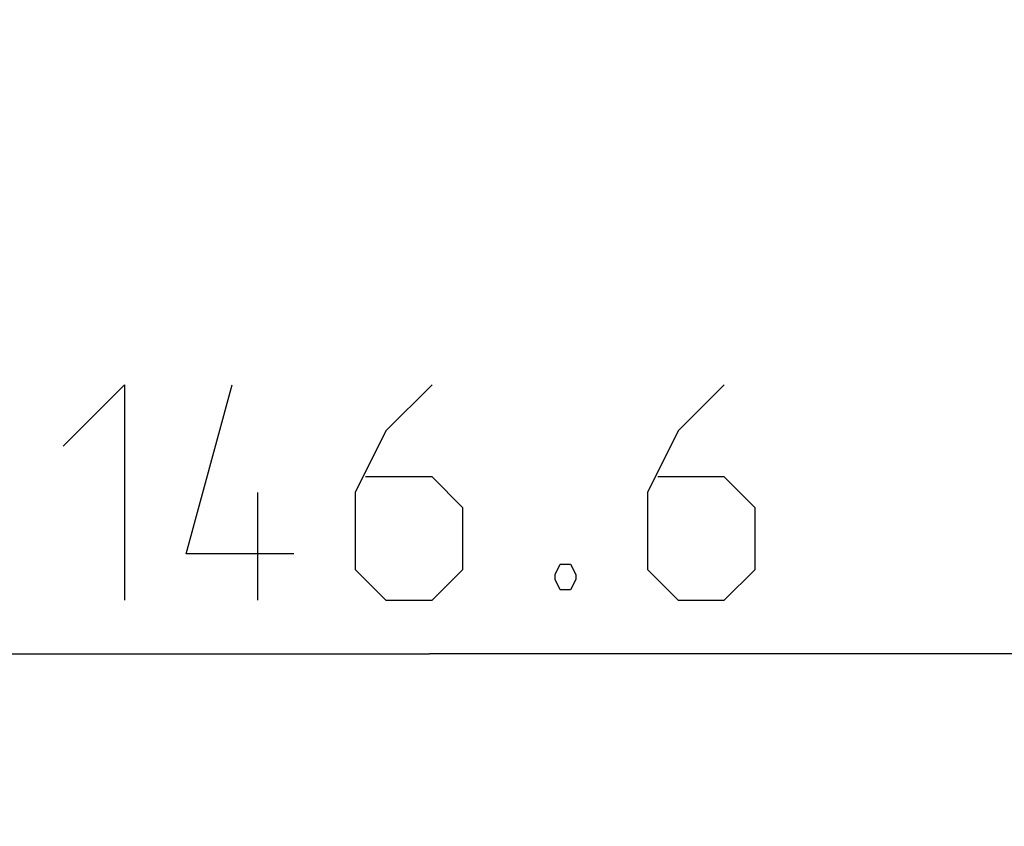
# Model space of a CAD drawing. Extents: x 0 to 420, y 0 to 297.
# Tile 41 of 77: x 245 to 256, y 159 to 169. Entities that reach past the tile are written whole.
import ezdxf

# ---------------------------------------------------------------- set-up
doc = ezdxf.new("R2010")
doc.units = 0
doc.header["$LTSCALE"] = 23.1
doc.layers.get('0').update_dxf_attribs({"linetype": 'CONTINUOUS'})
doc.layers.add('DIM_PILOTEES', color=7, linetype='CONTINUOUS')
doc.dimstyles.get("Standard").update_dxf_attribs({"dimtxt": 2.5, "dimasz": 2.5, "dimexe": 1.25, "dimexo": 0.625, "dimtad": 1, "dimcen": 2.5, "dimazin": 3, "dimtfac": 1, "dimtmove": 0, "dimatfit": 3})

# ---------------------------------------------------------------- blocks, each defined once
blk = doc.blocks.new('_FILLED')
at = {"color": 0, "linetype": 'BYBLOCK'}
blk.add_solid([(0, 0), (-1, 0.1429), (-1, -0.1429)], dxfattribs=at)
blk = doc.blocks.new('*D15')
at = {"layer": 'DIM_PILOTEES', "color": 2, "linetype": 'CONTINUOUS'}
for p, q in [((235.124, 200.233), (235.124, 159.208)), ((264.444, 200.233), (264.444, 159.208)), ((235.124, 161.208), (249.784, 161.208)), ((264.444, 161.208), (249.784, 161.208))]:
    blk.add_line(p, q, dxfattribs=at)
at = {"layer": 'DIM_PILOTEES', "color": 2, "linetype": 'CONTINUOUS', "xscale": 3.5, "yscale": 3.5, "zscale": 3.5, "rotation": 180}
blk.add_blockref('_FILLED', (235.124, 161.208), dxfattribs=at)
at = {"layer": 'DIM_PILOTEES', "color": 2, "linetype": 'CONTINUOUS', "xscale": 3.5, "yscale": 3.5, "zscale": 3.5}
blk.add_blockref('_FILLED', (264.444, 161.208), dxfattribs=at)

msp = doc.modelspace()

# ---------------------------------------------------------------- linework, layer by layer
at = {"layer": 'DIM_PILOTEES', "color": 2, "linetype": 'CONTINUOUS'}
msp.add_line((247.79, 161.833), (247.79, 163.083), dxfattribs=at)
for points in [[(245.528, 163.619), (246.243, 164.333), (246.243, 161.833)], [(248.207, 162.369), (246.957, 162.369), (247.493, 164.333)], [(249.814, 164.333), (249.278, 163.797), (248.921, 163.083), (248.921, 162.19), (249.278, 161.833), (249.814, 161.833), (250.171, 162.19), (250.171, 162.905), (249.814, 163.262), (249.04, 163.262)], [(253.207, 164.333), (252.671, 163.797), (252.314, 163.083), (252.314, 162.19), (252.671, 161.833), (253.207, 161.833), (253.564, 162.19), (253.564, 162.905), (253.207, 163.262), (252.433, 163.262)], [(251.421, 162.25), (251.481, 162.131), (251.481, 162.071), (251.421, 161.952), (251.302, 161.952), (251.243, 162.071), (251.243, 162.131), (251.302, 162.25), (251.421, 162.25)]]:
    msp.add_lwpolyline(points, dxfattribs=at)

# ---------------------------------------------------------------- dimensions: what is measured, and where the dimension line sits
dim = msp.add_linear_dim(base=(264.444, 161.208), p1=(235.124, 200.233), p2=(264.444, 200.233), dimstyle='Standard', dxfattribs=at)
dim.commit()
dim.dimension.update_dxf_attribs({"geometry": '*D15', "text_midpoint": (245.528, 161.208), "dimtype": 128})

doc.saveas('drawing.dxf')
